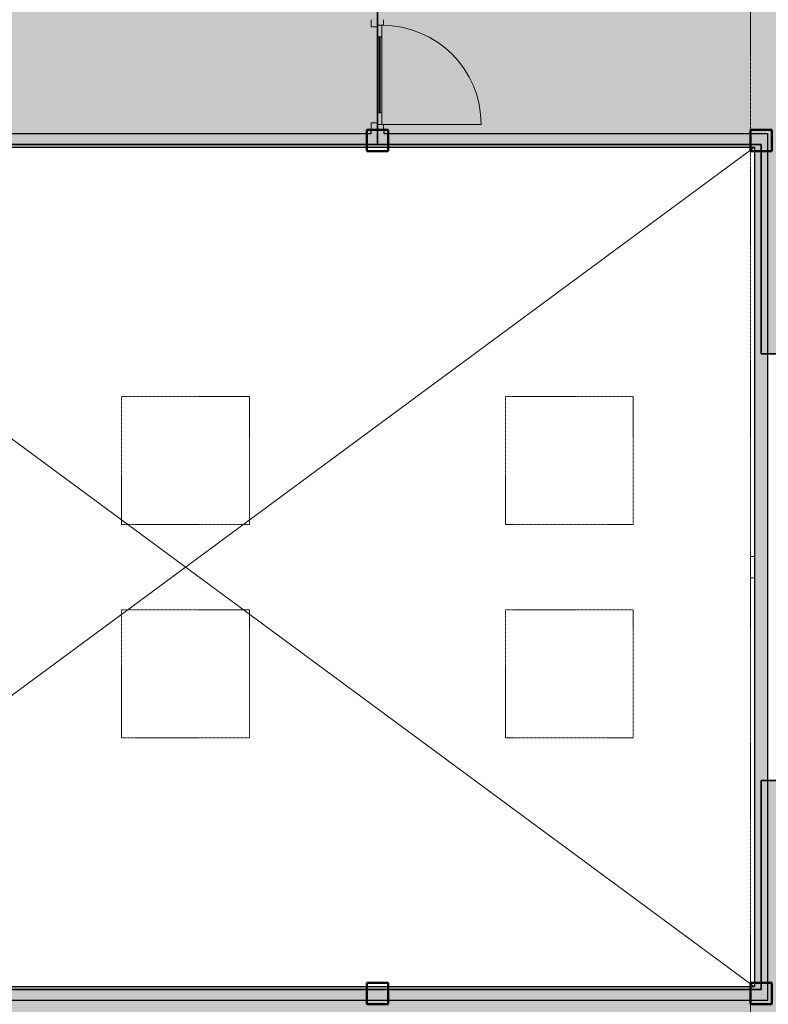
# Model space of a CAD drawing. Header units: millimetres. Extents: x 1000 to 188789, y -4122 to 39732.
# Tile 82 of 86: x 156335 to 163356, y 20000 to 29234. Entities that reach past the tile are written whole.
import ezdxf

# ---------------------------------------------------------------- set-up
doc = ezdxf.new("R2010")
doc.units = ezdxf.units.MM
doc.linetypes.add('THO_hhidden', pattern=[2.5, 1.5, -1])
for name, color, linetype, lineweight, true_color in [('A-AREA-BNDY', 1, 'Continuous', 50, 0xff0000), ('A-DETL', 7, 'Continuous', 13, 0x00a600), ('A-DETL-MBND', 9, 'Continuous', 13, 0x808080)]:
    doc.layers.add(name, color=color, linetype=linetype, lineweight=lineweight, true_color=true_color)
for name, color, linetype, lineweight in [('A-AREA-PATT', 7, 'Continuous', 13), ('A-DETL-GENF', 7, 'Continuous', 13), ('A-DOOR', 7, 'Continuous', 13), ('A-GENM', 7, 'Continuous', 13), ('A-WALL-PATT', 7, 'Continuous', 18), ('I-WALL', 7, 'Continuous', 18), ('S-COLS-SYMB', 7, 'Continuous', 50)]:
    doc.layers.add(name, color=color, linetype=linetype, lineweight=lineweight)

# ---------------------------------------------------------------- blocks, each defined once
blk = doc.blocks.new('NLRS_33_GM_WPB_vloeropening schacht rechthoek_gen_tho - 10675x7875-1978037-01 1e verdieping BC')
at = {"layer": 'A-DETL-MBND'}
for p, q in [((0, 0), (10675, 7875)), ((10675, 0), (0, 7875)), ((0, 0), (10675, 7875)), ((0, 7875), (10675, 0))]:
    blk.add_line(p, q, dxfattribs=at)
blk = doc.blocks.new('NLRS_28_SCO_UN_koker_gen_bcb - K200_200_12_5-V212-01 1e verdieping BC')
at = {"layer": 'A-DETL-MBND'}
for p, q in [((-100, -62.5), (-100, -100)), ((100, -62.5), (100, -100)), ((-100, -100), (100, -100))]:
    blk.add_line(p, q, dxfattribs=at)
blk = doc.blocks.new('NLRS_28_SCO_UN_koker_gen_bcb - K200_200_12_5-V213-01 1e verdieping BC')
at = {"layer": 'A-DETL-MBND'}
for p, q in [((-100, -62.5), (-100, -100)), ((-100, -100), (-62.5, -100))]:
    blk.add_line(p, q, dxfattribs=at)
blk = doc.blocks.new('NLRS_28_SCO_UN_koker_gen_bcb - K200_200_12_5-V217-01 1e verdieping BC')
at = {"layer": 'A-DETL-MBND'}
for p, q in [((-100, 100), (100, 100)), ((-100, 100), (-100, 62.5)), ((100, 100), (100, 62.5))]:
    blk.add_line(p, q, dxfattribs=at)
blk = doc.blocks.new('NLRS_28_SCO_UN_koker_gen_bcb - K200_200_12_5-V218-01 1e verdieping BC')
at = {"layer": 'A-DETL-MBND'}
for q in [(-62.5, 100), (-100, 62.5)]:
    blk.add_line((-100, 100), q, dxfattribs=at)
blk = doc.blocks.new('NLRS_32_DO_WPB_binnen deurkozijn hout_gen_tho - enkele deur met glas_ linksdraaiend-2036054-01 1e verdieping BC')
at = {"layer": 'A-DOOR'}
for p, q in [((-467, 0), (-517, 0)), ((-467, -54), (-467, 0)), ((467, -54), (467, 0)), ((467, 0), (517, 0)), ((-450, -114), (-450, -54)), ((450, -114), (450, -54)), ((-517, -114), (-450, -114)), ((517, -114), (450, -114))]:
    blk.add_line(p, q, dxfattribs=at)
blk = doc.blocks.new('NLRS_32_DO_UN_deur_gen_tho - deur met glasvlak_ linksdraaiend-V220-01 1e verdieping BC')
at = {"layer": 'A-DETL-GENF'}
for p, q in [((465, 0), (465, 930)), ((-465, 0), (465, 0)), ((-465, -40), (-465, 0)), ((-465, -40), (465, -40)), ((465, -40), (465, 0))]:
    blk.add_line(p, q, dxfattribs=at)
blk.add_arc((465, 0), 930, 90, 180, dxfattribs=at)
at = {"layer": 'A-GENM', "lineweight": 18}
for p, q in [((-355, 0), (-465, 0)), ((-465, 0), (-465, -40)), ((-355, -40), (-355, 0)), ((465, 0), (355, 0)), ((355, 0), (355, -40)), ((465, -40), (465, 0)), ((-465, -40), (-355, -40)), ((355, -40), (465, -40))]:
    blk.add_line(p, q, dxfattribs=at)
at = {"layer": 'A-GENM'}
for p, q in [((355, 0), (-355, 0)), ((-197.9, 0), (-355, 0)), ((-355, 0), (224, 0)), ((355, -40), (-355, -40)), ((-197.9, -40), (-355, -40)), ((-355, -40), (224, -40))]:
    blk.add_line(p, q, dxfattribs=at)
blk = doc.blocks.new('NLRS_32_DO_UN_glasvlakvulling_gen_tho - enkelglas-1905434-01 1e verdieping BC')
at = {"layer": 'A-GENM', "true_color": 0xd7e6e6}
blk.add_hatch(color=254, dxfattribs=at).paths.add_polyline_path([(-16, -31), (-355, -31), (-355, -41), (355, -41), (355, -31), (67.2, -31)])
at = {"layer": 'A-GENM', "lineweight": 18}
for p, q in [((355, -31), (-355, -31)), ((-355, -31), (-355, -41)), ((-355, -41), (355, -41)), ((355, -41), (355, -31))]:
    blk.add_line(p, q, dxfattribs=at)
blk = doc.blocks.new('NLRS_28_SCO_UN_koker_gen_bcb - K200_200_12_5-2311149-01 1e verdieping BC')
at = {"layer": 'S-COLS-SYMB'}
for p, q in [((-100, 100), (100, 100)), ((-100, -100), (-100, 100)), ((100, -100), (100, 100)), ((-100, -100), (100, -100))]:
    blk.add_line(p, q, dxfattribs=at)
blk = doc.blocks.new('NLRS_33_GM_WPB_vloeropening schacht rechthoek_gen_tho - 1200x1200 _daklicht_-2230419-01 1e verdieping BC')
at = {"layer": 'A-GENM', "linetype": 'THO_hhidden'}
for p, q in [((0, 1200), (1200, 1200)), ((0, 0), (0, 1200)), ((1200, 1200), (1200, 0)), ((1200, 0), (0, 0))]:
    blk.add_line(p, q, dxfattribs=at)
blk = doc.blocks.new('NLRS_28_SCO_UN_koker_gen_bcb - K200_200_12_5-V297-01 1e verdieping BC')
at = {"layer": 'A-DETL-MBND'}
for p, q in [((-100, 100), (-62.5, 100)), ((-100, 100), (-100, -100)), ((-100, -100), (-62.5, -100))]:
    blk.add_line(p, q, dxfattribs=at)

msp = doc.modelspace()

# ---------------------------------------------------------------- hatches: boundary and pattern name
at = {"layer": 'A-AREA-PATT', "true_color": 0xfae6e9}
h = msp.add_hatch(color=7, dxfattribs=at)
h.paths.add_polyline_path([(151826.9, 11500), (151826.9, 15100), (152426.9, 15100), (152426.9, 15741.9), (149871.4, 15741.9), (149871.4, 15866.9), (151826.9, 15866.9), (151826.9, 17666.9), (152426.9, 17666.9), (152426.9, 18966), (152489.4, 18966), (152489.4, 20000), (152426.9, 20000), (152426.9, 20037.5), (149899.4, 20037.5), (149899.4, 22073.5), (149961.9, 22073.5), (149961.9, 23107.5), (149899.4, 23107.5), (149899.4, 25090.2), (149961.9, 25090.2), (149961.9, 26124.2), (149899.4, 26124.2), (149899.4, 28200), (151124.4, 28200), (151124.4, 28062.5), (151814.4, 28062.5), (151814.4, 28200), (152421.9, 28200), (152421.9, 28162.5), (159626.9, 28162.5), (159626.9, 28200), (159689.4, 28200), (159689.4, 29234), (159626.9, 29234), (159626.9, 30037.5), (149532.2, 30037.5), (149532.2, 30162.5), (149899.4, 30162.5), (149899.4, 30183), (150024.4, 30183), (150024.4, 30162.5), (152426.9, 30162.5), (152426.9, 33975), (150024.4, 33975), (150024.4, 31217), (149899.4, 31217), (149899.4, 33975), (149406.4, 33975), (149406.4, 34100), (150026.9, 34100), (150026.9, 36700), (145351.9, 36700), (145351.9, 34100), (148372.4, 34100), (148372.4, 33975), (147879.4, 33975), (147879.4, 31217), (147754.4, 31217), (147754.4, 33975), (145351.9, 33975), (145351.9, 30162.5), (147754.4, 30162.5), (147754.4, 30183), (147879.4, 30183), (147879.4, 30162.5), (148132.2, 30162.5), (148132.2, 30037.5), (138151.9, 30037.5), (138151.9, 29234), (138089.4, 29234), (138089.4, 28200), (138151.9, 28200), (138151.9, 28162.5), (147879.4, 28162.5), (147879.4, 26124.2), (147816.9, 26124.2), (147816.9, 25090.2), (147879.4, 25090.2), (147879.4, 23107.5), (147816.9, 23107.5), (147816.9, 22073.5), (147879.4, 22073.5), (147879.4, 20037.5), (138151.9, 20037.5), (138151.9, 20000), (138089.4, 20000), (138089.4, 18966), (138151.9, 18966), (138151.9, 18162.5), (138189.4, 18162.5), (138189.4, 18037.5), (138151.9, 18037.5), (138151.9, 18000), (138026.9, 18000), (138026.9, 18037.5), (137989.4, 18037.5), (137989.4, 18000), (137124.4, 18000), (137124.4, 18037.5), (136651.9, 18037.5), (136651.9, 16537.5), (137416.9, 16537.5), (137416.9, 16662.5), (137541.9, 16662.5), (137541.9, 16537.5), (138026.9, 16537.5), (138026.9, 16966), (138151.9, 16966), (138151.9, 15454), (138026.9, 15454), (138026.9, 16412.5), (136651.9, 16412.5), (136651.9, 14125), (138026.9, 14125), (138026.9, 14420), (138151.9, 14420), (138151.9, 14125), (138664.4, 14125), (138664.4, 14000), (136651.9, 14000), (136651.9, 11500), (141626.9, 11500), (141626.9, 13595), (139701.9, 13595), (139701.9, 14000), (139698.4, 14000), (139698.4, 14125), (139701.9, 14125), (139701.9, 15108), (139826.9, 15108), (139826.9, 16142), (139701.9, 16142), (139701.9, 16612.5), (139826.9, 16612.5), (139826.9, 17812.5), (139701.9, 17812.5), (139701.9, 18037.5), (139589.4, 18037.5), (139589.4, 18162.5), (141789.4, 18162.5), (141789.4, 18037.5), (141751.9, 18037.5), (141751.9, 16805), (145226.9, 16805), (145226.9, 18037.5), (143753.4, 18037.5), (143753.4, 18162.5), (145351.9, 18162.5), (145351.9, 17666.9), (145951.9, 17666.9), (145951.9, 15866.9), (147907.4, 15866.9), (147907.4, 15741.9), (145351.9, 15741.9), (145351.9, 11500), (151553.5, 11500)])
h.paths.add_polyline_path([(152006.9, 14005), (152262.5, 14006.8), (152286, 14017.4), (152296.9, 14026.6), (152301.6, 14031.4), (152309.9, 14044.6), (152315.1, 14059.4), (152316.9, 14075), (152316.9, 14315), (152314.5, 14333.1), (152307.5, 14350), (152295.7, 14365), (152278.1, 14377.2), (152265, 14382.6), (152246.9, 14385), (151993.9, 14383.3), (151988.8, 14382.6), (151971.9, 14375.6), (151956.9, 14363.8), (151946.3, 14350), (151939.3, 14333.1), (151936.9, 14315), (151938.6, 14059.4), (151949.3, 14035.9), (151958.5, 14025), (151963.2, 14020.3), (151985.2, 14008.9), (151995.8, 14006.3)])
h.paths.add_polyline_path([(138826.4, 14036.5), (138826.4, 14046.5), (139536.4, 14046.5), (139536.4, 14036.5)])
h.paths.add_polyline_path([(149709.4, 15778.4), (148999.4, 15778.4), (148999.4, 15788.4), (149709.4, 15788.4)])
h.paths.add_polyline_path([(148779.4, 15778.4), (148069.4, 15778.4), (148069.4, 15788.4), (148779.4, 15788.4)])
h.paths.add_polyline_path([(149072.4, 17066.9), (147494.4, 17066.9), (147494.4, 18266.9), (150284.4, 18266.9), (150284.4, 17066.9), (149077.6, 17066.9)])
h.paths.add_polyline_path([(148769.4, 17116.9), (149025, 17118.6), (149039.7, 17123.8), (149059.4, 17138.5), (149067, 17147.8), (149072.4, 17156.5), (149077.6, 17171.3), (149079.4, 17186.9), (149079.4, 17426.9), (149077, 17445), (149070, 17461.9), (149052.7, 17481.1), (149044.4, 17487.5), (149022.3, 17495.2), (149009.4, 17496.9), (148769.4, 17496.9), (148751.3, 17494.5), (148734.4, 17487.5), (148719.4, 17475.7), (148707.2, 17458), (148701.8, 17445), (148699.4, 17426.9), (148701.1, 17171.3), (148706.3, 17156.5), (148721, 17136.9), (148726, 17132), (148739, 17123.8), (148753.8, 17118.6)])
h.paths.add_polyline_path([(137906.9, 18059), (137911.9, 18060.5), (137911.9, 18100), (137221.9, 18100), (137221.9, 18059), (137905.4, 18059)])
h.paths.add_polyline_path([(143591.4, 18074), (142881.4, 18074), (142881.4, 18084), (143591.4, 18084)])
h.paths.add_polyline_path([(142655, 18074), (141951.4, 18074), (141951.4, 18084), (142661.4, 18084), (142661.4, 18074)])
h.paths.add_polyline_path([(151684.4, 28221.5), (151658.5, 28224.9), (151634.4, 28234.9), (151613.7, 28250.8), (151684.4, 28321.5), (151755.1, 28250.8), (151734.4, 28234.9), (151710.3, 28224.9)])
h.paths.add_polyline_path([(151232.6, 28271.5), (151146, 28321.5), (151232.6, 28371.5), (151232.6, 28328.7)])
h.paths.add_polyline_path([(151684.4, 28321.5), (151613.7, 28392.2), (151634.4, 28408.1), (151661.4, 28418.5), (151684.4, 28421.5), (151710.3, 28418.1), (151734.4, 28408.1), (151755.1, 28392.2), (151710.3, 28347.4)])
h.paths.add_polyline_path([(137249.4, 30100), (137871.9, 30100), (137871.9, 30141), (137181.9, 30139.5), (137181.9, 30100), (137186.9, 30100)])
h.paths.add_polyline_path([(160535.2, 30162.5), (161126.9, 30162.5), (161126.9, 36700), (152551.9, 36700), (152551.9, 36200), (152426.9, 36200), (152426.9, 36700), (150151.9, 36700), (150151.9, 34100), (152426.9, 34100), (152426.9, 35166), (152551.9, 35166), (152551.9, 30162.5), (160202.5, 30162.5)])
h.paths.add_polyline_path([(145087.2, 30162.5), (145226.9, 30162.5), (145226.9, 31631.2), (144626.9, 31631.2), (144626.9, 35231.2), (145226.9, 35231.2), (145226.9, 36700), (136651.9, 36700), (136651.9, 33506.2), (136801.9, 33506.2), (136801.9, 34431.2), (136851.9, 34431.2), (136851.9, 32431.2), (136801.9, 32431.2), (136801.9, 33356.2), (136651.9, 33356.2), (136651.9, 30200), (138151.9, 30200), (138151.9, 30162.5), (143569.8, 30162.5)])
h.paths.add_polyline_path([(147800.9, 30345), (147790.9, 30345), (147790.9, 31055), (147800.9, 31055), (147800.9, 30522.9)])
h.paths.add_polyline_path([(149977.9, 30345), (149977.9, 31055), (149987.9, 31055), (149987.9, 30345)])
h.paths.add_polyline_path([(137251.9, 31320), (137251.9, 31445), (137376.9, 31445), (137376.9, 31320)])
h.paths.add_polyline_path([(160401.9, 31325), (160401.9, 31450), (160526.9, 31450), (160526.9, 31325)])
h.paths.add_polyline_path([(153549.4, 33037.5), (153513.5, 33037.5), (153513.5, 33162.5), (153638.5, 33162.5), (153638.5, 33037.5)])
h.paths.add_polyline_path([(144458.5, 33037.5), (144333.5, 33037.5), (144333.5, 33162.5), (144458.5, 33162.5)])
h.paths.add_polyline_path([(149244.4, 34053.5), (148534.4, 34053.5), (148534.4, 34063.5), (149244.4, 34063.5)])
h.paths.add_polyline_path([(144806.9, 34136.2), (145062.5, 34138), (145086, 34148.6), (145096.9, 34157.9), (145101.6, 34162.6), (145109.9, 34175.9), (145115.1, 34190.7), (145116.9, 34206.2), (145116.9, 34446.2), (145114.5, 34464.4), (145107.5, 34481.2), (145095.7, 34496.2), (145078.1, 34508.4), (145065, 34513.8), (145046.9, 34516.2), (144793.9, 34514.5), (144788.8, 34513.8), (144771.9, 34506.9), (144756.9, 34495.1), (144746.3, 34481.2), (144739.3, 34464.4), (144736.9, 34446.2), (144738.6, 34190.7), (144749.3, 34167.1), (144758.5, 34156.2), (144763.2, 34151.5), (144785.2, 34140.1), (144795.8, 34137.5)])
at = {"layer": 'A-AREA-PATT', "true_color": 0xf3fae6}
h = msp.add_hatch(color=7, dxfattribs=at)
h.paths.add_polyline_path([(161251.9, 11500), (165742.8, 11500.8), (166090.6, 11506.8), (166491.5, 11526.4), (166868, 11556.1), (167218.1, 11593.8), (167598.1, 11646.3), (167887.4, 11694.8), (168083.6, 11730.9), (168275.8, 11769.9), (168476.9, 11813.5), (168608.4, 11844.3), (168892.8, 11914.9), (169262.3, 12017.9), (169639.5, 12135.9), (170018, 12267.7), (170361.9, 12398.8), (170742.8, 12558.5), (171037.3, 12691.7), (168499, 18037.5), (161251.9, 18037.5), (161251.9, 14843.8), (161401.9, 14843.8), (161401.9, 15768.8), (161451.9, 15768.8), (161451.9, 13768.8), (161401.9, 13768.8), (161401.9, 14693.8), (161251.9, 14693.8), (161251.9, 11769.9)])
h.paths.add_polyline_path([(161126.9, 11500), (161126.9, 14912.5), (157418.9, 14912.5), (157418.9, 15037.5), (157651.9, 15037.5), (157651.9, 16983), (157776.9, 16983), (157776.9, 15037.5), (161126.9, 15037.5), (161126.9, 18037.5), (157776.9, 18037.5), (157776.9, 18017), (157651.9, 18017), (157651.9, 18037.5), (157589.4, 18037.5), (157589.4, 18162.5), (168439.7, 18162.5), (168439.7, 18166.1), (168551.2, 18219), (168555.8, 18209.4), (171626.9, 21458.4), (171627, 22162.5), (172893.4, 22164), (172893.1, 26037.5), (171751.9, 26037.5), (171751.9, 24126.5), (171626.9, 24126.5), (171626.9, 26741.9), (168555.7, 29990.7), (168552, 29982.9), (168439.1, 30037.5), (159751.9, 30037.5), (159751.9, 29234), (159689.4, 29234), (159689.4, 28200), (159751.9, 28200), (159751.9, 28162.5), (163351.9, 28162.5), (163351.9, 26100), (165589.4, 26100), (165589.4, 22100), (163351.9, 22100), (163351.2, 20037.5), (152551.9, 20037.5), (152551.5, 20000), (152489.4, 20000), (152489.4, 18966), (152551.9, 18966), (152551.9, 18162.5), (153367.9, 18162.5), (153367.9, 18037.5), (152551.9, 18037.5), (152551.9, 11500), (156026.9, 11500), (156026.9, 12937.5), (155904.4, 12937.5), (155904.4, 13062.5), (156026.9, 13062.5), (156026.9, 18037.5), (155991.7, 18037.5), (155991.7, 17962.5), (154464.4, 17962.5), (154464.4, 18037.5), (154401.9, 18037.5), (154401.9, 18162.5), (154939.4, 18162.5), (154939.4, 18021.5), (155629.4, 18023), (155629.4, 18162.5), (156189.4, 18162.5), (156189.4, 18037.5), (156151.9, 18037.5), (156151.9, 15037.5), (156384.9, 15037.5), (156384.9, 14912.5), (156151.9, 14912.5), (156151.9, 11500), (159537.2, 11500)])
h.paths.add_polyline_path([(171149.9, 12746), (171458.5, 12899), (171805.1, 13084.4), (172176.4, 13299.3), (172508.9, 13506), (172843.4, 13729.1), (173150.3, 13947.4), (173460.5, 14182.7), (173763.3, 14427.5), (174058.4, 14681.5), (174345.4, 14944.5), (174624.2, 15216.2), (174899.4, 15501.8), (175156, 15784.8), (175411.3, 16084.9), (175658.7, 16395), (175896.3, 16712.7), (176123.7, 17037.8), (176340.8, 17369.9), (176549.5, 17712.3), (176743.2, 18053.8), (176928, 18404.9), (177101.7, 18761.7), (177264.2, 19123.9), (177400.7, 19453.4), (177539.9, 19821), (177667.6, 20192.7), (177783.6, 20568.2), (177887.8, 20947.2), (177980.2, 21329.2), (178060.6, 21713.9), (178118, 22037.5), (174829.8, 22037.5), (174829.8, 21887.5), (175754.8, 21887.5), (175754.8, 21837.5), (173754.8, 21837.5), (173754.8, 21887.5), (174679.8, 21889.5), (174679.8, 22037.5), (171751.9, 22037.5), (171751.9, 21408.7), (168613.3, 18088.3), (169003.9, 17265.6), (169545.8, 17522.9), (171090, 14270.9), (170548, 14013.6), (171094, 12863.7)])
h.paths.add_polyline_path([(169893, 13702.6), (168348.9, 16954.6), (168890.9, 17211.9), (170435, 13959.9), (170015.8, 13760.9)])
h.paths.add_polyline_path([(157256.9, 14949), (156546.9, 14949), (156546.9, 14959), (157256.9, 14959)])
h.paths.add_polyline_path([(153204.4, 15955), (153204.4, 16080), (153329.4, 16080), (153329.4, 15955), (153216.8, 15955)])
h.paths.add_polyline_path([(168950.8, 16035.9), (168972.6, 16039.7), (168981.2, 16042.6), (169211.3, 16153.8), (169222.6, 16165.1), (169231.2, 16179), (169236.3, 16194.3), (169237.9, 16208.4), (169234.1, 16230.3), (169231.2, 16238.8), (169122.5, 16464.5), (169114.1, 16474.8), (169104.7, 16483.2), (169088.5, 16491.6), (169070.6, 16495.4), (169052.4, 16494.5), (169035, 16488.9), (168818.2, 16385.9), (168798.4, 16371), (168790.6, 16362.4), (168782.2, 16346.2), (168778.5, 16327.6), (168779.3, 16310), (168785, 16292.6), (168896.2, 16062.5), (168907.2, 16051.4), (168921.4, 16042.6), (168936.6, 16037.5), (168948.7, 16036.1)])
h.paths.add_polyline_path([(169605.7, 16346.9), (169627.5, 16350.7), (169636.1, 16353.6), (169866.2, 16464.8), (169880.3, 16480.5), (169886.1, 16490), (169891.2, 16505.3), (169892.9, 16519.4), (169889, 16541.2), (169886.1, 16549.8), (169775.9, 16777.8), (169771.3, 16783.7), (169759.7, 16794.2), (169736.7, 16804), (169723.9, 16806.3), (169707.3, 16805.4), (169683.2, 16796.6), (169464.2, 16691.1), (169453.9, 16682.7), (169445.5, 16673.4), (169437.2, 16657.1), (169433.4, 16638.5), (169434.3, 16621), (169439.9, 16603.6), (169551.1, 16373.5), (169566.8, 16359.4), (169576.3, 16353.6), (169591.6, 16348.5)])
h.paths.add_polyline_path([(157730.4, 17145), (157730.4, 17855), (157740.4, 17855), (157740.4, 17145)])
h.paths.add_polyline_path([(155499.4, 18184), (155473.5, 18187.4), (155449.4, 18197.4), (155428.7, 18213.3), (155499.4, 18284), (155570.1, 18213.3), (155545.4, 18195.7), (155525.3, 18187.4)])
h.paths.add_polyline_path([(155047.6, 18234), (154961, 18284), (155047.6, 18334), (155047.6, 18284)])
h.paths.add_polyline_path([(155499.4, 18284), (155428.7, 18354.7), (155449.4, 18370.6), (155473.5, 18380.6), (155499.4, 18384), (155525.3, 18380.6), (155549.4, 18370.6), (155570.1, 18354.7), (155525.3, 18309.9)])
h.paths.add_polyline_path([(152515.4, 19128), (152505.4, 19128), (152505.4, 19838), (152515.4, 19838)])
h.paths.add_polyline_path([(171715.4, 22324.5), (171705.4, 22324.5), (171705.4, 23034.5), (171715.4, 23034.5)])
h.paths.add_polyline_path([(171705.4, 23254.5), (171705.4, 23964.5), (171715.4, 23964.5), (171715.4, 23254.5)])
h.paths.add_polyline_path([(171752.5, 24125), (171752.5, 24474.2), (172152, 24474.2), (172152, 24139.4), (171830.9, 24137.4), (171830.9, 24125), (171826.9, 24125)])
h.paths.add_polyline_path([(173104.5, 26162.5), (174679.8, 26162.5), (174679.8, 26312.5), (173754.8, 26312.5), (173754.8, 26362.5), (175754.8, 26362.5), (175754.8, 26312.5), (174829.8, 26312.5), (174829.8, 26162.5), (178118, 26162.5), (178058.9, 26494.2), (177976.2, 26887.5), (177887.8, 27252.8), (177783.6, 27631.8), (177667.6, 28007.3), (177539.9, 28379), (177400.7, 28746.6), (177235.6, 29141.9), (177074.4, 29496.3), (176902.3, 29845.6), (176719.5, 30189.3), (176526.1, 30527.3), (176322.4, 30859.1), (176108.6, 31184.5), (175870.9, 31521.6), (175651.3, 31814.6), (175408.3, 32118.8), (175154.2, 32417.2), (174858.4, 32741.3), (174611.9, 32996.2), (174327.3, 33272.6), (174034.2, 33539.9), (173732.9, 33797.8), (173407.4, 34058.4), (173106.5, 34284.7), (172777.4, 34516.2), (172452.3, 34730.2), (172113.8, 34938), (171805, 35115.6), (171443.9, 35308.2), (171149.9, 35454), (170378, 33828.5), (170920, 33571.1), (169375.8, 30319.1), (168833.8, 30576.4), (168613.2, 30111.8), (171751.9, 26791.5), (171752.5, 26162.5), (173072.8, 26162.5)])
h.paths.add_polyline_path([(159705.4, 28362), (159705.4, 29072), (159715.4, 29072), (159715.4, 28362)])
h.paths.add_polyline_path([(161533.1, 30162.5), (168498.9, 30162.5), (171036.4, 35508.7), (170676.6, 35670.5), (170311.9, 35821), (169942.7, 35960), (169569.3, 36087.4), (169192.2, 36203), (168788.2, 36312.4), (168427.9, 36398.5), (168041.5, 36478.3), (167652.8, 36545.9), (167262.2, 36601.3), (166855.6, 36645.6), (166418.9, 36678), (166080.8, 36693.8), (165681.6, 36700), (161251.9, 36700), (161251.9, 33506.2), (161401.9, 33506.2), (161401.9, 34431.2), (161451.9, 34431.2), (161451.9, 32431.2), (161401.9, 32431.2), (161401.9, 33356.2), (161251.9, 33356.2), (161251.9, 30162.5), (161366.8, 30162.5)])
h.paths.add_polyline_path([(168720.9, 30630.1), (168178.9, 30887.4), (169723.1, 34139.4), (170265.1, 33882.1), (168795.3, 30786.8)])
h.paths.add_polyline_path([(169555.5, 31035.6), (169578.7, 31042.2), (169589.7, 31047.8), (169606, 31064.3), (169613.2, 31075.4), (169721.2, 31307), (169722.9, 31322.6), (169721, 31338.2), (169710.3, 31361.5), (169707.4, 31366.2), (169696.2, 31377.2), (169674.3, 31389.5), (169451.3, 31493.5), (169435.7, 31495.2), (169420.1, 31493.3), (169396.8, 31482.6), (169390.9, 31478.4), (169381.1, 31468.5), (169368.8, 31446.6), (169267.1, 31229.8), (169264.2, 31219.2), (169264.3, 31198.4), (169271.2, 31177), (169275.5, 31168.6), (169294.2, 31150.9), (169311, 31141.4), (169528.5, 31039.4), (169537.3, 31036.6), (169553.9, 31035.7)])
h.paths.add_polyline_path([(168900.6, 31346.6), (168926.4, 31354.5), (168940.2, 31363.7), (168952.5, 31377.5), (168965.7, 31402), (169066.3, 31618), (169068, 31633.6), (169066.1, 31649.1), (169060.9, 31663.9), (169046.8, 31682.8), (169036.9, 31690.9), (169009.9, 31705), (168796.4, 31804.5), (168780.8, 31806.1), (168765.2, 31804.3), (168750.4, 31799), (168731.5, 31784.8), (168723.4, 31775.1), (168713.8, 31757.6), (168612.2, 31540.8), (168609.2, 31528.4), (168609.4, 31509.4), (168615, 31490.6), (168625.5, 31474.2), (168633, 31465.9), (168656.8, 31452), (168873.6, 31350.4), (168884.1, 31347.5)])
at = {"layer": 'A-WALL-PATT', "true_color": 0xc0c0c0}
h = msp.add_hatch(color=9, dxfattribs=at)
h.paths.add_polyline_path([(159626.9, 28162.5), (159751.9, 28162.5), (159751.9, 28200), (159626.9, 28200), (159626.9, 28178.8)])
h.paths.add_polyline_path([(159626.9, 29234), (159751.9, 29234), (159751.9, 30037.5), (159626.9, 30037.5), (159626.9, 29350.9)])
for points in [[(157389.4, 28037.5), (157389.4, 28162.5), (154789.4, 28162.5), (154789.4, 28037.5)], [(160989.4, 28037.5), (160989.4, 28162.5), (158389.4, 28162.5), (158389.4, 28037.5), (159751.9, 28037.5)], [(162863.8, 28037.5), (163226.9, 28037.5), (163226.9, 28162.5), (161989.4, 28162.5), (161989.4, 28037.5), (162198.5, 28037.5)], [(163226.9, 20037.5), (163351.9, 20037.5), (163351.9, 28162.5), (163226.9, 28162.5), (163226.9, 20162.5)], [(157389.4, 20037.5), (157389.4, 20162.5), (154789.4, 20162.5), (154789.4, 20037.5)], [(160989.4, 20037.5), (160989.4, 20162.5), (158389.4, 20162.5), (158389.4, 20037.5), (159537.2, 20037.5)], [(163226.9, 20037.5), (163226.9, 20162.5), (161989.4, 20162.5), (161989.4, 20037.5), (163196.4, 20037.5)]]:
    msp.add_hatch(color=9, dxfattribs=at).paths.add_polyline_path(points)
at = {"layer": 'A-WALL-PATT', "true_color": 0xd9eeee}
for points in [[(158389.4, 28037.5), (158389.4, 28162.5), (157389.4, 28162.5), (157389.4, 28037.5)], [(161989.4, 28037.5), (161989.4, 28162.5), (160989.4, 28162.5), (160989.4, 28037.5)], [(158389.4, 20037.5), (158389.4, 20162.5), (157389.4, 20162.5), (157389.4, 20037.5)], [(161989.4, 20037.5), (161989.4, 20162.5), (160989.4, 20162.5), (160989.4, 20037.5)]]:
    msp.add_hatch(color=254, dxfattribs=at).paths.add_polyline_path(points)

# ---------------------------------------------------------------- linework, layer by layer
at = {"layer": 'A-AREA-BNDY', "lineweight": 35}
for p, q in [((159689.4, 28062.5), (159689.4, 30100)), ((163289.4, 28062.5), (149961.9, 28062.5)), ((163289.4, 28062.5), (163289.4, 26100)), ((163289.4, 26100), (165589.4, 26100)), ((165589.4, 22100), (163289.4, 22100)), ((163289.4, 22100), (163289.4, 20137.5)), ((149961.9, 20137.5), (163289.4, 20137.5))]:
    msp.add_line(p, q, dxfattribs=at)
at = {"layer": 'A-DETL', "color": 7, "linetype": 'THO_hhidden', "lineweight": 18}
for p, q in [((163189.4, 30037.5), (163189.4, 28162.5)), ((163189.4, 28037.5), (163189.4, 20162.5)), ((163189.4, 20037.5), (163189.4, 18162.5))]:
    msp.add_line(p, q, dxfattribs=at)
at = {"layer": 'I-WALL', "lineweight": 25}
for p, q in [((159626.9, 28200), (159626.9, 28162.5)), ((159751.9, 28200), (159626.9, 28200)), ((159751.9, 28162.5), (159751.9, 28200)), ((159626.9, 28162.5), (152421.9, 28162.5)), ((163351.9, 28162.5), (159751.9, 28162.5)), ((163351.9, 20037.5), (163351.9, 28162.5)), ((152551.9, 28037.5), (163226.9, 28037.5)), ((163226.9, 28037.5), (163226.9, 20162.5)), ((163226.9, 20162.5), (150024.4, 20162.5)), ((149899.4, 20037.5), (163351.9, 20037.5))]:
    msp.add_line(p, q, dxfattribs=at)

# ---------------------------------------------------------------- block references
at = {"layer": 'A-DETL-GENF', "rotation": 270}
msp.add_blockref('NLRS_32_DO_UN_deur_gen_tho - deur met glasvlak_ linksdraaiend-V220-01 1e verdieping BC', (159732.4, 28717), dxfattribs=at)
at = {"layer": 'A-DETL-MBND'}
for name, p in [('NLRS_33_GM_WPB_vloeropening schacht rechthoek_gen_tho - 10675x7875-1978037-01 1e verdieping BC', (152551.9, 20162.5)), ('NLRS_28_SCO_UN_koker_gen_bcb - K200_200_12_5-V212-01 1e verdieping BC', (159689.4, 28100)), ('NLRS_28_SCO_UN_koker_gen_bcb - K200_200_12_5-V213-01 1e verdieping BC', (163289.4, 28100)), ('NLRS_28_SCO_UN_koker_gen_bcb - K200_200_12_5-V297-01 1e verdieping BC', (163289.4, 24100)), ('NLRS_28_SCO_UN_koker_gen_bcb - K200_200_12_5-V217-01 1e verdieping BC', (159689.4, 20100)), ('NLRS_28_SCO_UN_koker_gen_bcb - K200_200_12_5-V218-01 1e verdieping BC', (163289.4, 20100))]:
    msp.add_blockref(name, p, dxfattribs=at)
at = {"layer": 'A-DOOR', "rotation": 270}
msp.add_blockref('NLRS_32_DO_WPB_binnen deurkozijn hout_gen_tho - enkele deur met glas_ linksdraaiend-2036054-01 1e verdieping BC', (159746.4, 28717), dxfattribs=at)
at = {"layer": 'A-GENM', "rotation": 270}
msp.add_blockref('NLRS_32_DO_UN_glasvlakvulling_gen_tho - enkelglas-1905434-01 1e verdieping BC', (159746.4, 28717), dxfattribs=at)
at = {"layer": 'A-GENM', "linetype": 'THO_hhidden'}
for p in [(157289.4, 24500), (160889.4, 24500), (157289.4, 22500), (160889.4, 22500)]:
    msp.add_blockref('NLRS_33_GM_WPB_vloeropening schacht rechthoek_gen_tho - 1200x1200 _daklicht_-2230419-01 1e verdieping BC', p, dxfattribs=at)
at = {"layer": 'S-COLS-SYMB'}
for p in [(159689.4, 28100), (163289.4, 28100), (159689.4, 20100), (163289.4, 20100)]:
    msp.add_blockref('NLRS_28_SCO_UN_koker_gen_bcb - K200_200_12_5-2311149-01 1e verdieping BC', p, dxfattribs=at)

doc.saveas('drawing.dxf')
